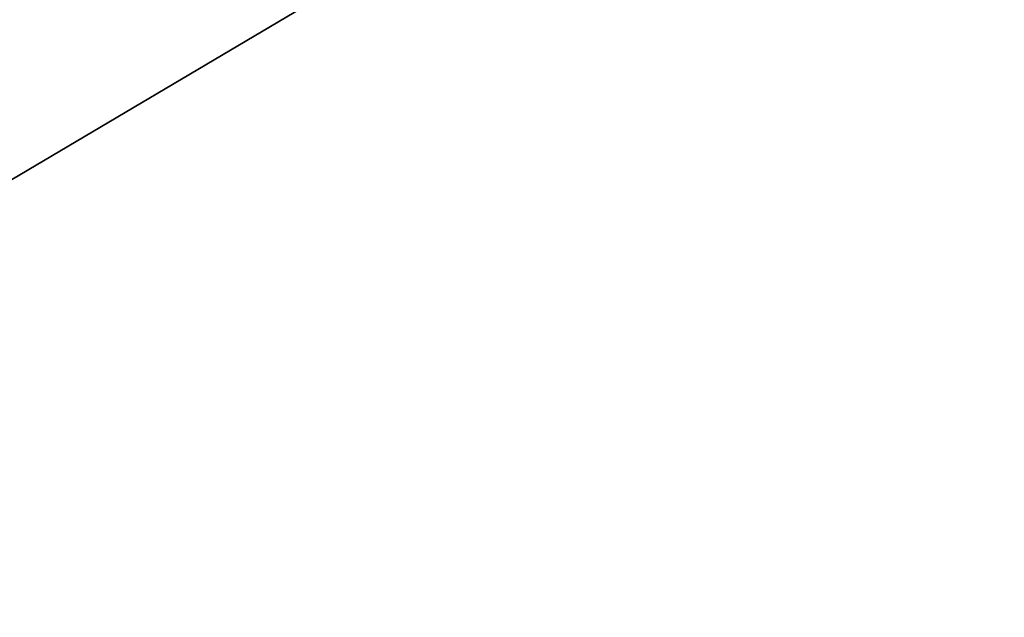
# Model space of a CAD drawing. Header units: metres. Extents: x -1004 to 0, y -708 to 0.
# Tile 15 of 103: x -785 to -704, y -222 to -173. Entities that reach past the tile are written whole.
import ezdxf

# ---------------------------------------------------------------- set-up
doc = ezdxf.new("R2010")
doc.units = ezdxf.units.M

msp = doc.modelspace()

# ---------------------------------------------------------------- linework, layer by layer
at = {"layer": 'top0123459'}
for points in [[(-10, -10, 90), (-787.024658, -653.266907, 90), (-994.049377, -10, 90)], [(-217.024689, -653.266907, 90), (-787.024658, -653.266907, 90), (-10, -10, 90)], [(-936.328247, -157.298203, 115.592468), (-939.295715, -187.940216, 115.05761), (-741.71167, -69.780937, 117.120087)], [(-741.71167, -69.780937, 117.120087), (-939.295715, -187.940216, 115.05761), (-693.802979, -71.936363, 117.082466)], [(-939.295715, -187.940216, 115.05761), (-645.875183, -73.613029, 117.0532), (-693.802979, -71.936363, 117.082466)], [(-939.295715, -187.940216, 115.05761), (-941.707825, -218.630936, 114.521904), (-645.875183, -73.613029, 117.0532)], [(-941.707825, -218.630936, 114.521904), (-597.932983, -74.810768, 117.032295), (-645.875183, -73.613029, 117.0532)], [(-943.563782, -249.360291, 113.985519), (-944.863037, -280.118225, 113.448639), (-597.932983, -74.810768, 117.032295)], [(-597.932983, -74.810768, 117.032295), (-944.863037, -280.118225, 113.448639), (-514.138, -508.234344, 109.46685)], [(-941.707825, -218.630936, 114.521904), (-943.563782, -249.360291, 113.985519), (-597.932983, -74.810768, 117.032295)]]:
    msp.add_3dface(points, dxfattribs=at)

doc.saveas('drawing.dxf')
